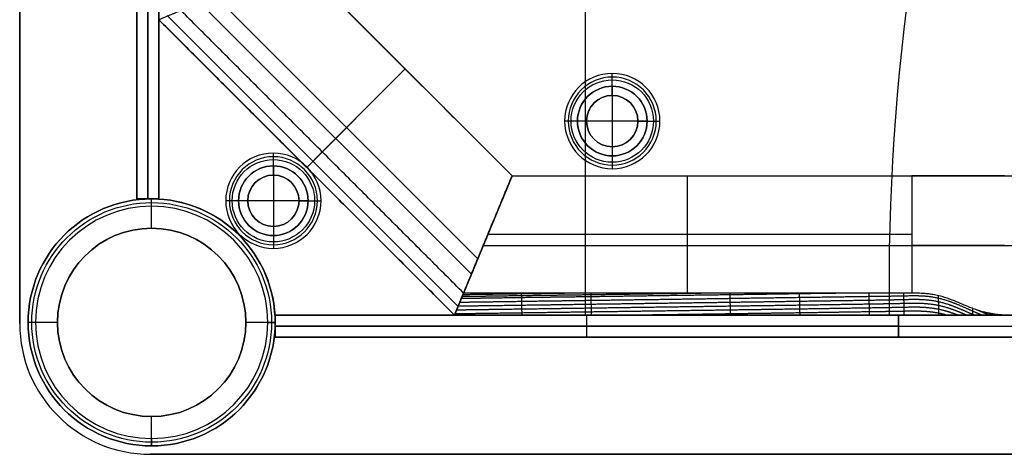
# Model space of a CAD drawing. Header units: millimetres. Extents: x -9 to 941, y -614 to 1386.
# Tile 1 of 30: x -9 to 125, y -614 to -555. Entities that reach past the tile are written whole.
import ezdxf

# ---------------------------------------------------------------- set-up
doc = ezdxf.new("R2010")
doc.units = ezdxf.units.MM
doc.header["$MEASUREMENT"] = 0

msp = doc.modelspace()

# ---------------------------------------------------------------- linework, layer by layer
for p, q in [((-9.09, 385.55, 9), (-9.09, -596.6, 9)), ((68.09, -595.45, -0.5), (68.09, -490.96, -0.5)), ((68.09, -564.22, -3.5), (68.09, -490.96, -3.5)), ((6.91, -579.6, -20.5), (6.91, -494.6, -20.5)), ((8.41, -494.6, -40.5), (8.41, -579.6, -40.5)), ((8.41, -579.6, -0.5), (8.41, -494.6, -0.5)), ((9.91, -579.6, -20.5), (9.91, -494.6, -20.5)), ((9.91, -579.63, -2), (9.91, -495.84, -2)), ((28.91, -547.28, -38.75), (58.08, -576.45, -38.75)), ((53.4, -587.76, -5), (17.6, -551.96, -5)), ((15.47, -552.84, -72.5), (52.52, -589.89, -72.5)), ((11.1, -554.65, -6.81), (50.71, -594.26, -6.81)), ((9.91, -555.15, -40.25), (50.21, -595.45, -40.25)), ((30.06, -575.3, -72.5), (43.5, -561.86, -72.5)), ((32.18, -573.18, -5), (43.5, -561.86, -5)), ((43.5, -561.86, -72.5), (43.5, -561.86, -5)), ((71.74, -564.23, 1.25), (71.74, -562.48, -0.5)), ((71.74, -565.48, -1), (71.74, -562.98, -3.5)), ((71.74, -564.23, 12.5), (71.74, -564.23, 1.25)), ((71.74, -564.23, 12.5), (71.74, -573.73, 12.5)), ((71.74, -565.48, -0.5), (71.74, -565.48, -1)), ((66.99, -568.98, 1.25), (65.24, -568.98, -0.5)), ((68.24, -568.98, -1), (65.74, -568.98, -3.5)), ((66.99, -568.98, 12.5), (66.99, -568.98, 1.25)), ((76.49, -568.98, 12.5), (66.99, -568.98, 12.5)), ((68.24, -568.98, -0.5), (68.24, -568.98, -1)), ((75.24, -568.98, -1), (77.74, -568.98, -3.5)), ((75.24, -568.98, -0.5), (75.24, -568.98, -1)), ((76.49, -568.98, 1.25), (78.24, -568.98, -0.5)), ((76.49, -568.98, 12.5), (76.49, -568.98, 1.25)), ((25.51, -575.1, 1.25), (25.51, -573.35, -0.5)), ((30.06, -575.3, -8), (32.18, -573.18, -5)), ((71.74, -572.48, -1), (71.74, -574.98, -3.5)), ((71.74, -572.48, -0.5), (71.74, -572.48, -1)), ((25.51, -576.35, -1), (25.51, -573.85, -3.5)), ((68.09, -595.45, -3.5), (68.09, -573.74, -3.5)), ((71.74, -573.73, 1.25), (71.74, -575.48, -0.5)), ((71.74, -573.73, 12.5), (71.74, -573.73, 1.25)), ((25.51, -575.1, 12.5), (25.51, -575.1, 1.25)), ((25.51, -575.1, 12.5), (25.51, -584.6, 12.5)), ((30.06, -575.3, -72.5), (30.06, -575.3, -8)), ((25.51, -576.35, -0.5), (25.51, -576.35, -1)), ((50.21, -595.45, -38.75), (58.08, -576.45, -38.75)), ((58.08, -576.45, -38.75), (50.21, -595.45, -38.75)), ((58.08, -576.45, -36.5), (873.73, -576.45, -36.5)), ((82.02, -592.45, -5), (82.02, -576.45, -5)), ((9.91, -579.6, -20.5), (6.91, -579.6, -20.5)), ((8.41, -579.6, -40.5), (8.41, -579.6, -0.5)), ((8.91, -580.6, -0.5), (8.91, -579.6, -1.5)), ((8.91, -579.6, -1.5), (8.91, -579.6, -721.5)), ((8.91, -583.6, -721.5), (8.91, -579.6, -721.5)), ((9.91, -579.63, -0.5), (9.91, -579.63, -3.5)), ((20.76, -579.85, 1.25), (19.01, -579.85, -0.5)), ((22.01, -579.85, -1), (19.51, -579.85, -3.5)), ((20.76, -579.85, 12.5), (20.76, -579.85, 1.25)), ((30.26, -579.85, 12.5), (20.76, -579.85, 12.5)), ((22.01, -579.85, -0.5), (22.01, -579.85, -1)), ((29.01, -579.85, -1), (31.51, -579.85, -3.5)), ((29.01, -579.85, -0.5), (29.01, -579.85, -1)), ((30.26, -579.85, 1.25), (32.01, -579.85, -0.5)), ((30.26, -579.85, 12.5), (30.26, -579.85, 1.25)), ((8.91, -583.6, -0.5), (8.91, -580.6, -0.5)), ((8.91, -583.6, -0.5), (8.91, -583.6, -721.5)), ((25.51, -583.35, -1), (25.51, -585.85, -3.5)), ((25.51, -583.35, -0.5), (25.51, -583.35, -1)), ((25.51, -584.6, 1.25), (25.51, -586.35, -0.5)), ((25.51, -584.6, 12.5), (25.51, -584.6, 1.25)), ((112.58, -584.45, -5), (54.77, -584.45, -5)), ((54.15, -585.95, -72.5), (54.15, -585.95, -5)), ((54.15, -585.95, -72.5), (54.15, -585.95, -5)), ((54.15, -585.95, -72.5), (173.94, -585.95, -72.5)), ((25.73, -595.45, -3.5), (25.73, -595.45, -0.5)), ((109.52, -595.45, -2), (25.73, -595.45, -2)), ((25.76, -598.45, -20.5), (25.76, -595.45, -20.5)), ((25.76, -595.45, -20.5), (110.76, -595.45, -20.5)), ((50.21, -595.45, -36.5), (881.6, -595.45, -36.5)), ((67.63, -595.45, -0.5), (67.63, -595.45, -3.5)), ((68.26, -598.45, -40.5), (68.26, -595.45, -40.5)), ((68.26, -598.45, -0.5), (68.26, -595.45, -0.5)), ((68.26, -595.45, -0.5), (68.26, -595.45, -40.5)), ((109.52, -595.45, -0.5), (109.52, -595.45, -3.5)), ((110.76, -598.45, -20.5), (110.76, -595.45, -20.5)), ((110.76, -595.45, -20.5), (820.76, -595.45, -20.5)), ((110.76, -598.45, -20.5), (110.76, -595.45, -20.5)), ((-9.09, -596.6, -0.5), (-9.09, -596.6, 18.5)), ((-6.94, -596.45, -0.5), (-7.94, -596.45, -1.5)), ((-7.94, -596.45, -1.5), (-7.94, -596.45, -721.5)), ((-3.94, -596.45, -721.5), (-7.94, -596.45, -721.5)), ((-3.94, -596.45, -0.5), (-6.94, -596.45, -0.5)), ((-3.94, -596.45, -0.5), (-3.94, -596.45, -721.5)), ((21.76, -596.45, -0.5), (21.76, -596.45, -721.5)), ((24.76, -596.45, -0.5), (21.76, -596.45, -0.5)), ((25.76, -596.45, -721.5), (21.76, -596.45, -721.5)), ((24.76, -596.45, -0.5), (25.76, -596.45, -1.5)), ((25.76, -596.45, -1.5), (25.76, -596.45, -721.5)), ((110.76, -596.95, -40.5), (25.76, -596.95, -40.5)), ((25.76, -596.95, -0.5), (110.76, -596.95, -0.5)), ((25.76, -596.95, -40.5), (25.76, -596.95, -0.5)), ((110.76, -596.95, -0.5), (820.76, -596.95, -0.5)), ((110.76, -596.95, -0.5), (110.76, -596.95, -40.5)), ((110.76, -596.95, -40.5), (820.76, -596.95, -40.5)), ((110.76, -596.95, -0.5), (110.76, -596.95, -40.5)), ((25.76, -598.45, -20.5), (110.76, -598.45, -20.5)), ((68.26, -598.45, -0.5), (68.26, -598.45, -40.5)), ((110.76, -598.45, -20.5), (820.76, -598.45, -20.5)), ((8.91, -612.3, -0.5), (8.91, -609.3, -0.5)), ((8.91, -609.3, -0.5), (8.91, -609.3, -721.5)), ((8.91, -613.3, -721.5), (8.91, -609.3, -721.5)), ((8.91, -612.3, -0.5), (8.91, -613.3, -1.5)), ((8.91, -613.3, -1.5), (8.91, -613.3, -721.5)), ((8.76, -614.45, 9), (922.91, -614.45, 9))]:
    msp.add_line(p, q)
for centre, radius in [((71.74, -568.98, 0.37), 5.62), ((71.74, -568.98, -2.25), 4.75), ((71.74, -568.98, 6.87), 4.75), ((71.74, -568.98, -0.75), 3.5), ((25.51, -579.85, 0.37), 5.62), ((25.51, -579.85, -2.25), 4.75), ((25.51, -579.85, 6.87), 4.75), ((25.51, -579.85, -0.75), 3.5), ((8.91, -596.45, -361.5), 16.85), ((8.91, -596.45, -1), 16.35), ((8.91, -596.45, -361), 12.85)]:
    msp.add_circle(centre, radius)
for centre, radius, start, end in [((409.49, -591.32, -3.5), 300, 162.4148, 180.7896), ((409.49, -591.32, -0.5), 300, 162.4148, 180.7896), ((409.49, -591.32, -2), 300, 162.4148, 180.7896), ((71.74, -568.98, -0.5), 6.5, 0, 180), ((71.74, -568.98, -3.5), 6, 0, 180), ((71.74, -568.98, 1.25), 4.75, 0, 180), ((71.74, -568.98, 12.5), 4.75, 0, 180), ((71.74, -568.98, -1), 3.5, 0, 180), ((71.74, -568.98, -0.5), 3.5, 0, 180), ((71.74, -568.98, -0.5), 6.5, 180, 0), ((71.74, -568.98, -3.5), 6, 180, 0), ((71.74, -568.98, 1.25), 4.75, 180, 0), ((71.74, -568.98, 12.5), 4.75, 180, 0), ((71.74, -568.98, -1), 3.5, 180, 0), ((71.74, -568.98, -0.5), 3.5, 180, 0), ((25.51, -579.85, -0.5), 6.5, 0, 180), ((25.51, -579.85, -3.5), 6, 0, 180), ((25.51, -579.85, 1.25), 4.75, 0, 180), ((25.51, -579.85, 12.5), 4.75, 0, 180), ((25.51, -579.85, -1), 3.5, 0, 180), ((25.51, -579.85, -0.5), 3.5, 0, 180), ((8.91, -596.45, -1.5), 16.85, 0, 180), ((8.91, -596.45, -721.5), 16.85, 0, 180), ((8.91, -596.45, -0.5), 16.85, 3.4023, 86.5977), ((8.91, -596.45, -3.5), 16.85, 3.4023, 86.5977), ((8.91, -596.45, -2), 16.85, 3.4023, 86.5977), ((25.51, -579.85, -0.5), 6.5, 180, 360), ((25.51, -579.85, -3.5), 6, 180, 360), ((25.51, -579.85, 1.25), 4.75, 180, 0), ((25.51, -579.85, 12.5), 4.75, 180, 0), ((25.51, -579.85, -1), 3.5, 180, 0), ((25.51, -579.85, -0.5), 3.5, 180, 0), ((8.91, -596.45, -0.5), 15.85, 0, 180), ((8.91, -596.45, -721.5), 12.85, 360, 180), ((8.91, -596.45, -0.5), 12.85, 0, 180), ((8.76, -596.6, -0.5), 17.85, 180, 270), ((8.76, -596.6, 18.5), 17.85, 180, 270), ((8.76, -596.6, 9), 17.85, 180, 270), ((8.91, -596.45, -1.5), 16.85, 180, 0), ((8.91, -596.45, -721.5), 16.85, 180, 0), ((8.91, -596.45, -0.5), 15.85, 180, 0), ((8.91, -596.45, -721.5), 12.85, 180, 0), ((8.91, -596.45, -0.5), 12.85, 180, 360)]:
    msp.add_arc(centre, radius, start, end)
at = {"extrusion": (-1.75573e-13, 1, 5.18398e-13)}
msp.add_arc((-112.58, 15, -576.45), 20, 230.805, 270, dxfattribs=at)
at = {"extrusion": (0, 1, 0)}
msp.add_arc((-112.58, 15, -585.95), 20, 230.805, 270, dxfattribs=at)
for points, degree in [([(-9.09, -596.6, -0.5), (-9.09, -105.53, -0.5), (-9.09, 385.55, -0.5)], 2), ([(-9.09, 385.55, 18.5), (-9.09, -105.53, 18.5), (-9.09, -596.6, 18.5)], 2), ([(6.91, -579.6, -40.5), (6.91, -537.1, -40.5), (6.91, -494.6, -40.5)], 2), ([(6.91, -494.6, -0.5), (6.91, -537.1, -0.5), (6.91, -579.6, -0.5)], 2), ([(9.91, -494.6, -40.5), (9.91, -537.1, -40.5), (9.91, -579.6, -40.5)], 2), ([(9.91, -579.6, -0.5), (9.91, -537.1, -0.5), (9.91, -494.6, -0.5)], 2), ([(9.91, -579.63, -0.5), (9.91, -537.73, -0.5), (9.91, -495.84, -0.5)], 2), ([(9.91, -495.84, -3.5), (9.91, -537.73, -3.5), (9.91, -579.63, -3.5)], 2), ([(28.91, -547.28, -5), (43.5, -561.86, -5), (58.08, -576.45, -5)], 2), ([(28.91, -547.28, -72.5), (43.5, -561.86, -72.5), (58.08, -576.45, -72.5)], 2), ([(12.91, -553.9, -5), (11.41, -554.52, -6.5), (9.91, -555.15, -8)], 2), ([(51.46, -592.45, -5), (32.18, -573.18, -5), (12.91, -553.9, -5)], 2), ([(9.91, -555.15, -8), (30.06, -575.3, -8), (50.21, -595.45, -8)], 2), ([(9.91, -555.15, -72.5), (9.91, -555.15, -40.25), (9.91, -555.15, -8)], 2), ([(50.21, -595.45, -72.5), (30.06, -575.3, -72.5), (9.91, -555.15, -72.5)], 2), ([(50.21, -595.45, -72.5), (54.15, -585.95, -72.5), (58.08, -576.45, -72.5)], 2), ([(58.08, -576.45, -72.5), (54.15, -585.95, -72.5), (50.21, -595.45, -72.5)], 2), ([(58.08, -576.45, -5), (54.77, -584.45, -5), (51.46, -592.45, -5)], 2), ([(51.46, -592.45, -5), (54.77, -584.45, -5), (58.08, -576.45, -5)], 2), ([(58.08, -576.45, -72.5), (58.08, -576.45, -38.75), (58.08, -576.45, -5)], 2), ([(58.08, -576.45, -5), (58.08, -576.45, -38.75), (58.08, -576.45, -72.5)], 2), ([(58.08, -576.45, -5), (85.33, -576.45, -5), (112.58, -576.45, -5)], 2), ([(58.08, -576.45, -72.5), (465.91, -576.45, -72.5), (873.73, -576.45, -72.5)], 2), ([(112.58, -576.45, -5), (112.58, -584.45, -5), (112.58, -592.45, -5)], 2), ([(9.91, -579.6, -40.5), (8.41, -579.6, -40.5), (6.91, -579.6, -40.5)], 2), ([(6.91, -579.6, -0.5), (8.41, -579.6, -0.5), (9.91, -579.6, -0.5)], 2), ([(6.91, -579.6, -40.5), (6.91, -579.6, -20.5), (6.91, -579.6, -0.5)], 2), ([(9.91, -579.6, -40.5), (9.91, -579.6, -20.5), (9.91, -579.6, -0.5)], 2), ([(50.21, -595.45, -8), (50.84, -593.95, -6.5), (51.46, -592.45, -5)], 2), ([(51.46, -592.45, -5), (50.87, -593.86, -6.41), (50.59, -594.53, -7.07), (50.21, -595.45, -8)], 3), ([(51.46, -592.45, -5), (51.46, -592.45, -5), (51.46, -592.45, -5), (51.46, -592.45, -5)], 3), ([(60.12, -592.45, -5), (57.23, -592.45, -5), (54.35, -592.45, -5), (51.46, -592.45, -5)], 3), ([(112.53, -592.45, -5), (112.12, -592.45, -5), (111.66, -592.45, -5), (111.04, -592.45, -5)], 3), ([(112.58, -592.45, -5), (112.56, -592.45, -5), (112.54, -592.45, -5), (112.53, -592.45, -5)], 3), ([(116.06, -592.76, -4.7), (115.82, -592.71, -4.74), (115.58, -592.67, -4.78), (115.34, -592.63, -4.81)], 3), ([(123.1, -595.45, -2.34), (122.8, -595.32, -2.44), (122.49, -595.19, -2.54), (122.19, -595.05, -2.65), (121.88, -594.92, -2.75), (121.58, -594.79, -2.86)], 5), ([(109.52, -595.45, -0.5), (67.63, -595.45, -0.5), (25.73, -595.45, -0.5)], 2), ([(25.73, -595.45, -3.5), (67.63, -595.45, -3.5), (109.52, -595.45, -3.5)], 2), ([(25.76, -598.45, -40.5), (25.76, -596.95, -40.5), (25.76, -595.45, -40.5)], 2), ([(25.76, -595.45, -40.5), (68.26, -595.45, -40.5), (110.76, -595.45, -40.5)], 2), ([(110.76, -595.45, -0.5), (68.26, -595.45, -0.5), (25.76, -595.45, -0.5)], 2), ([(25.76, -595.45, -0.5), (25.76, -596.95, -0.5), (25.76, -598.45, -0.5)], 2), ([(25.76, -595.45, -40.5), (25.76, -595.45, -20.5), (25.76, -595.45, -0.5)], 2), ([(50.21, -595.45, -8), (50.21, -595.45, -40.25), (50.21, -595.45, -72.5)], 2), ([(52.11, -595.45, -8), (51.48, -595.45, -8), (50.85, -595.45, -8), (50.21, -595.45, -8)], 3), ([(50.21, -595.45, -8), (50.21, -595.45, -40.25), (50.21, -595.45, -72.5)], 2), ([(50.21, -595.45, -72.5), (465.91, -595.45, -72.5), (881.6, -595.45, -72.5)], 2), ([(50.21, -595.45, -8), (50.85, -595.45, -8), (51.48, -595.45, -8), (52.11, -595.45, -8)], 3), ([(50.21, -595.45, -8), (50.21, -595.45, -8), (50.21, -595.45, -8), (50.21, -595.45, -8)], 3), ([(820.76, -595.45, -0.5), (465.76, -595.45, -0.5), (110.76, -595.45, -0.5)], 2), ([(110.76, -595.45, -0.5), (110.76, -596.95, -0.5), (110.76, -598.45, -0.5)], 2), ([(110.76, -595.45, -0.5), (110.76, -595.45, -20.5), (110.76, -595.45, -40.5)], 2), ([(110.76, -595.45, -40.5), (110.76, -596.95, -40.5), (110.76, -598.45, -40.5)], 2), ([(110.76, -595.45, -40.5), (465.76, -595.45, -40.5), (820.76, -595.45, -40.5)], 2), ([(110.76, -595.45, -40.5), (110.76, -596.95, -40.5), (110.76, -598.45, -40.5)], 2), ([(110.76, -595.45, -40.5), (110.76, -595.45, -20.5), (110.76, -595.45, -0.5)], 2), ([(110.76, -595.45, -0.5), (110.76, -596.95, -0.5), (110.76, -598.45, -0.5)], 2), ([(112.58, -595.45, -8), (112.56, -595.45, -8), (112.54, -595.45, -8), (112.52, -595.45, -8)], 3), ([(117, -595.45, -7.15), (116.77, -595.45, -7.25), (116.54, -595.45, -7.34), (116.3, -595.45, -7.43)], 3), ([(120.98, -595.45, -4.28), (120.6, -595.45, -4.63), (120.24, -595.45, -4.95), (119.89, -595.45, -5.25)], 3), ([(121.8, -595.45, -3.53), (121.52, -595.45, -3.78), (121.25, -595.45, -4.03), (120.98, -595.45, -4.28)], 3), ([(124.16, -595.45, -1.41), (124.1, -595.43, -1.43), (124.05, -595.41, -1.44), (124, -595.38, -1.46), (123.94, -595.36, -1.48), (123.89, -595.34, -1.49)], 5), ([(124.69, -595.45, -0.94), (124.68, -595.45, -0.95), (124.66, -595.44, -0.95), (124.65, -595.44, -0.96), (124.64, -595.43, -0.96), (124.63, -595.43, -0.96)], 5), ([(110.76, -598.45, -40.5), (68.26, -598.45, -40.5), (25.76, -598.45, -40.5)], 2), ([(25.76, -598.45, -0.5), (68.26, -598.45, -0.5), (110.76, -598.45, -0.5)], 2), ([(25.76, -598.45, -40.5), (25.76, -598.45, -20.5), (25.76, -598.45, -0.5)], 2), ([(110.76, -598.45, -0.5), (465.76, -598.45, -0.5), (820.76, -598.45, -0.5)], 2), ([(110.76, -598.45, -40.5), (110.76, -598.45, -20.5), (110.76, -598.45, -0.5)], 2), ([(820.76, -598.45, -40.5), (465.76, -598.45, -40.5), (110.76, -598.45, -40.5)], 2), ([(110.76, -598.45, -0.5), (110.76, -598.45, -20.5), (110.76, -598.45, -40.5)], 2), ([(922.91, -614.45, -0.5), (465.83, -614.45, -0.5), (8.76, -614.45, -0.5)], 2), ([(8.76, -614.45, 18.5), (465.83, -614.45, 18.5), (922.91, -614.45, 18.5)], 2), ([(8.76, -614.45, -0.5), (8.76, -614.45, 9), (8.76, -614.45, 18.5)], 2)]:
    msp.add_open_spline(points, degree=degree)
for points, degree, knots in [([(121.07, -595.45, -4.2), (121.03, -595.43, -4.21), (121, -595.42, -4.22), (120.96, -595.4, -4.24), (119.99, -594.98, -4.58), (119.03, -594.55, -4.93), (118.09, -594.14, -5.24), (116.22, -593.55, -5.72), (114.32, -593.33, -5.94), (113.38, -593.32, -5.96), (111.48, -593.36, -5.98), (109.59, -593.41, -5.99), (108.64, -593.42, -6), (105.8, -593.47, -6.03), (102.95, -593.51, -6.07), (101.06, -593.54, -6.1), (97.27, -593.59, -6.15), (93.48, -593.65, -6.2), (91.58, -593.68, -6.23), (85.9, -593.76, -6.31), (80.21, -593.84, -6.39), (76.42, -593.89, -6.44), (70.73, -593.97, -6.52), (65.05, -594.05, -6.6), (63.15, -594.08, -6.63), (59.53, -594.13, -6.68), (55.9, -594.18, -6.73), (54.17, -594.2, -6.76), (52.44, -594.23, -6.77), (50.71, -594.25, -6.8)], 5, [-3.253578, -3.253578, -3.253578, -3.253578, -3.253578, -3.253578, -3.235183, -3.235183, -3.235183, -2.761475, -2.761475, -2.761475, -2.287767, -2.287767, -2.287767, -1.814059, -1.814059, -1.814059, -0.866643, -0.866643, -0.866643, 0.080773, 0.080773, 0.080773, 1.975604, 1.975604, 1.975604, 2.92302, 2.92302, 2.92302, 3.788154, 3.788154, 3.788154, 3.788154, 3.788154, 3.788154]), ([(122.09, -595.45, -3.26), (121.84, -595.34, -3.35), (121.6, -595.24, -3.43), (121.36, -595.13, -3.52), (120.19, -594.61, -3.94), (119.01, -594.08, -4.37), (118.08, -593.67, -4.68), (116.2, -593.06, -5.17), (114.31, -592.83, -5.4), (113.37, -592.82, -5.43), (111.47, -592.86, -5.44), (109.57, -592.9, -5.46), (108.63, -592.91, -5.48), (105.78, -592.95, -5.51), (102.94, -592.99, -5.55), (101.05, -593.02, -5.58), (97.26, -593.07, -5.63), (93.47, -593.13, -5.68), (91.57, -593.15, -5.71), (85.89, -593.24, -5.79), (80.2, -593.32, -5.87), (76.41, -593.37, -5.92), (70.72, -593.45, -6), (65.04, -593.53, -6.08), (63.14, -593.55, -6.11), (59.56, -593.61, -6.16), (55.98, -593.66, -6.21), (54.3, -593.68, -6.23), (52.61, -593.71, -6.25), (50.93, -593.73, -6.28)], 5, [-3.358115, -3.358115, -3.358115, -3.358115, -3.358115, -3.358115, -3.235183, -3.235183, -3.235183, -2.761475, -2.761475, -2.761475, -2.287767, -2.287767, -2.287767, -1.814059, -1.814059, -1.814059, -0.866643, -0.866643, -0.866643, 0.080773, 0.080773, 0.080773, 1.975604, 1.975604, 1.975604, 2.92302, 2.92302, 2.92302, 3.7653, 3.7653, 3.7653, 3.7653, 3.7653, 3.7653]), ([(104.84, -592.45, -5), (103.32, -592.47, -5.02), (101.8, -592.49, -5.05), (100.28, -592.51, -5.07), (96.87, -592.56, -5.11), (93.45, -592.61, -5.16), (91.56, -592.64, -5.19), (85.87, -592.72, -5.27), (80.19, -592.79, -5.35), (76.4, -592.85, -5.4), (70.71, -592.93, -5.48), (65.03, -593.01, -5.56), (63.13, -593.03, -5.59), (59.6, -593.08, -5.64), (56.06, -593.13, -5.69), (54.42, -593.16, -5.71), (52.78, -593.18, -5.73), (51.14, -593.2, -5.75)], 5, [-1.625641, -1.625641, -1.625641, -1.625641, -1.625641, -1.625641, -0.866643, -0.866643, -0.866643, 0.080773, 0.080773, 0.080773, 1.975604, 1.975604, 1.975604, 2.92302, 2.92302, 2.92302, 3.742416, 3.742416, 3.742416, 3.742416, 3.742416, 3.742416]), ([(86.25, -592.45, -5), (82.76, -592.5, -5.05), (79.28, -592.55, -5.1), (75.79, -592.6, -5.15), (70.4, -592.67, -5.22), (65.02, -592.75, -5.3), (63.13, -592.77, -5.33), (59.61, -592.82, -5.38), (56.1, -592.87, -5.42), (54.49, -592.89, -5.45), (52.87, -592.92, -5.47), (51.25, -592.94, -5.49)], 5, [0.231818, 0.231818, 0.231818, 0.231818, 0.231818, 0.231818, 1.975604, 1.975604, 1.975604, 2.92302, 2.92302, 2.92302, 3.730968, 3.730968, 3.730968, 3.730968, 3.730968, 3.730968]), ([(67.68, -592.45, -5), (66.01, -592.47, -5.03), (64.34, -592.5, -5.05), (62.67, -592.52, -5.07), (59.4, -592.57, -5.12), (56.14, -592.61, -5.16), (54.55, -592.63, -5.19), (52.96, -592.66, -5.21), (51.36, -592.68, -5.23)], 5, [2.088379, 2.088379, 2.088379, 2.088379, 2.088379, 2.088379, 2.92302, 2.92302, 2.92302, 3.719518, 3.719518, 3.719518, 3.719518, 3.719518, 3.719518]), ([(60.12, -592.45, -5), (58.68, -592.45, -5), (57.23, -592.45, -5), (54.34, -592.45, -5), (52.9, -592.45, -5), (51.46, -592.45, -5)], 3, [21.245349, 21.245349, 21.245349, 21.245349, 25.345446, 25.345446, 29.445543, 29.445543, 29.445543, 29.445543]), ([(59.33, -592.45, -5), (59.33, -592.47, -5.03), (59.33, -592.5, -5.05), (59.33, -592.52, -5.07), (59.33, -592.6, -5.15), (59.33, -592.67, -5.22), (59.33, -592.72, -5.28), (59.33, -592.83, -5.38), (59.34, -592.93, -5.48), (59.34, -592.98, -5.54), (59.34, -593.14, -5.69), (59.34, -593.3, -5.85), (59.35, -593.4, -5.95), (59.35, -593.61, -6.16), (59.36, -593.82, -6.37), (59.36, -593.92, -6.47), (59.36, -594.13, -6.68), (59.37, -594.34, -6.89), (59.37, -594.44, -6.99), (59.37, -594.65, -7.2), (59.38, -594.86, -7.41), (59.38, -594.96, -7.51), (59.39, -595.12, -7.67), (59.39, -595.28, -7.83), (59.39, -595.34, -7.89), (59.39, -595.39, -7.95), (59.39, -595.45, -8)], 5, [-0.2409689, -0.2409689, -0.2409689, -0.2409689, -0.2409689, -0.2409689, -0.2246072, -0.2246072, -0.2246072, -0.1882062, -0.1882062, -0.1882062, -0.1518052, -0.1518052, -0.1518052, -0.0790031, -0.0790031, -0.0790031, -0.0062011, -0.0062011, -0.0062011, 0.066601, 0.066601, 0.066601, 0.1394031, 0.1394031, 0.1394031, 0.1786994, 0.1786994, 0.1786994, 0.1786994, 0.1786994, 0.1786994]), ([(97.43, -592.45, -5), (97.28, -592.45, -5), (97.13, -592.45, -5), (95.25, -592.45, -5), (93.52, -592.45, -5), (89.45, -592.45, -5), (87.12, -592.45, -5), (81.74, -592.45, -5), (78.71, -592.45, -5), (71.72, -592.45, -5), (67.77, -592.45, -5), (62.59, -592.45, -5), (61.36, -592.45, -5), (60.12, -592.45, -5)], 3, [3.066513, 3.066513, 3.066513, 3.066513, 3.111296, 3.111296, 3.630969, 3.630969, 4.331772, 4.331772, 5.242817, 5.242817, 6.427175, 6.427175, 6.797845, 6.797845, 6.797845, 6.797845]), ([(68.81, -592.45, -5), (68.81, -592.5, -5.05), (68.81, -592.55, -5.1), (68.81, -592.6, -5.15), (68.81, -592.7, -5.25), (68.81, -592.8, -5.35), (68.81, -592.85, -5.4), (68.82, -593.01, -5.56), (68.82, -593.16, -5.72), (68.82, -593.27, -5.82), (68.83, -593.47, -6.03), (68.83, -593.68, -6.24), (68.83, -593.79, -6.34), (68.84, -594, -6.55), (68.84, -594.2, -6.76), (68.85, -594.31, -6.86), (68.85, -594.52, -7.07), (68.86, -594.72, -7.28), (68.86, -594.83, -7.38), (68.86, -595.02, -7.57), (68.87, -595.2, -7.75), (68.87, -595.28, -7.84), (68.87, -595.37, -7.92), (68.87, -595.45, -8)], 5, [-0.2223963, -0.2223963, -0.2223963, -0.2223963, -0.2223963, -0.2223963, -0.1882062, -0.1882062, -0.1882062, -0.1518052, -0.1518052, -0.1518052, -0.0790031, -0.0790031, -0.0790031, -0.0062011, -0.0062011, -0.0062011, 0.066601, 0.066601, 0.066601, 0.1394031, 0.1394031, 0.1394031, 0.1972444, 0.1972444, 0.1972444, 0.1972444, 0.1972444, 0.1972444]), ([(87.76, -592.45, -5), (87.76, -592.5, -5.05), (87.77, -592.55, -5.1), (87.77, -592.59, -5.15), (87.77, -592.74, -5.3), (87.77, -592.9, -5.45), (87.78, -593, -5.55), (87.78, -593.21, -5.76), (87.78, -593.42, -5.97), (87.79, -593.52, -6.08), (87.79, -593.73, -6.28), (87.8, -593.94, -6.49), (87.8, -594.04, -6.6), (87.8, -594.25, -6.8), (87.81, -594.46, -7.01), (87.81, -594.56, -7.12), (87.81, -594.77, -7.32), (87.82, -594.98, -7.53), (87.82, -595.08, -7.64), (87.82, -595.22, -7.77), (87.83, -595.36, -7.91), (87.83, -595.39, -7.94), (87.83, -595.42, -7.97), (87.83, -595.45, -8)], 5, [-0.1852446, -0.1852446, -0.1852446, -0.1852446, -0.1852446, -0.1852446, -0.1518052, -0.1518052, -0.1518052, -0.0790031, -0.0790031, -0.0790031, -0.0062011, -0.0062011, -0.0062011, 0.066601, 0.066601, 0.066601, 0.1394031, 0.1394031, 0.1394031, 0.2122051, 0.2122051, 0.2122051, 0.2343557, 0.2343557, 0.2343557, 0.2343557, 0.2343557, 0.2343557]), ([(97.24, -592.45, -5), (97.24, -592.47, -5.02), (97.24, -592.49, -5.05), (97.24, -592.51, -5.07), (97.25, -592.64, -5.19), (97.25, -592.76, -5.32), (97.25, -592.87, -5.42), (97.26, -593.07, -5.63), (97.26, -593.28, -5.84), (97.26, -593.39, -5.94), (97.27, -593.59, -6.15), (97.27, -593.8, -6.36), (97.27, -593.91, -6.46), (97.28, -594.11, -6.67), (97.28, -594.32, -6.88), (97.29, -594.43, -6.98), (97.29, -594.64, -7.19), (97.3, -594.84, -7.4), (97.3, -594.95, -7.5), (97.3, -595.11, -7.67), (97.3, -595.27, -7.83), (97.31, -595.33, -7.89), (97.31, -595.39, -7.94), (97.31, -595.45, -8)], 5, [-0.1666693, -0.1666693, -0.1666693, -0.1666693, -0.1666693, -0.1666693, -0.1518052, -0.1518052, -0.1518052, -0.0790031, -0.0790031, -0.0790031, -0.0062011, -0.0062011, -0.0062011, 0.066601, 0.066601, 0.066601, 0.1394031, 0.1394031, 0.1394031, 0.2122051, 0.2122051, 0.2122051, 0.2530438, 0.2530438, 0.2530438, 0.2530438, 0.2530438, 0.2530438]), ([(106.34, -592.45, -5), (104.87, -592.45, -5), (103.68, -592.45, -5), (102.35, -592.45, -5), (101.35, -592.45, -5), (99.3, -592.45, -5), (98.37, -592.45, -5), (97.43, -592.45, -5)], 3, [-6.563186, -6.563186, -6.563186, -6.563186, -6.390072, -6.390072, -5.549494, -5.549494, -4.844336, -4.844336, -4.844336, -4.844336]), ([(111.04, -592.45, -5), (110.26, -592.45, -5), (109.48, -592.45, -5), (107.91, -592.45, -5), (107.13, -592.45, -5), (106.34, -592.45, -5)], 3, [0, 0, 0, 0, 0.912976, 0.912976, 1.825952, 1.825952, 1.825952, 1.825952]), ([(111.04, -592.45, -5), (110.57, -592.45, -5), (110.09, -592.45, -5), (108.87, -592.45, -5), (108.12, -592.45, -5), (107.03, -592.45, -5), (106.69, -592.45, -5), (106.34, -592.45, -5)], 3, [1.7055587, 1.7055587, 1.7055587, 1.7055587, 1.8484542, 1.8484542, 2.0719496, 2.0719496, 2.1754008, 2.1754008, 2.1754008, 2.1754008]), ([(106.72, -592.45, -5), (106.72, -592.55, -5.1), (106.73, -592.64, -5.2), (106.73, -592.74, -5.3), (106.73, -592.94, -5.51), (106.74, -593.14, -5.71), (106.74, -593.25, -5.82), (106.74, -593.45, -6.02), (106.75, -593.66, -6.23), (106.75, -593.76, -6.34), (106.76, -593.97, -6.54), (106.76, -594.18, -6.75), (106.76, -594.28, -6.85), (106.77, -594.49, -7.06), (106.77, -594.7, -7.27), (106.77, -594.81, -7.37), (106.78, -595, -7.56), (106.78, -595.19, -7.75), (106.78, -595.28, -7.83), (106.79, -595.36, -7.92), (106.79, -595.45, -8)], 5, [-0.1480972, -0.1480972, -0.1480972, -0.1480972, -0.1480972, -0.1480972, -0.0790031, -0.0790031, -0.0790031, -0.0062011, -0.0062011, -0.0062011, 0.066601, 0.066601, 0.066601, 0.1394031, 0.1394031, 0.1394031, 0.2122051, 0.2122051, 0.2122051, 0.2721473, 0.2721473, 0.2721473, 0.2721473, 0.2721473, 0.2721473]), ([(111.46, -592.45, -5), (111.46, -592.53, -5.09), (111.46, -592.61, -5.18), (111.47, -592.69, -5.27), (111.47, -592.87, -5.46), (111.48, -593.06, -5.66), (111.48, -593.16, -5.76), (111.48, -593.36, -5.98), (111.49, -593.57, -6.19), (111.49, -593.67, -6.29), (111.49, -593.88, -6.5), (111.5, -594.09, -6.71), (111.5, -594.19, -6.81), (111.51, -594.41, -7.01), (111.51, -594.62, -7.22), (111.51, -594.73, -7.32), (111.52, -594.93, -7.52), (111.52, -595.14, -7.72), (111.52, -595.25, -7.81), (111.53, -595.35, -7.91), (111.53, -595.45, -8)], 5, [-0.1389146, -0.1389146, -0.1389146, -0.1389146, -0.1389146, -0.1389146, -0.0790031, -0.0790031, -0.0790031, -0.0062011, -0.0062011, -0.0062011, 0.066601, 0.066601, 0.066601, 0.1394031, 0.1394031, 0.1394031, 0.2122051, 0.2122051, 0.2122051, 0.2811399, 0.2811399, 0.2811399, 0.2811399, 0.2811399, 0.2811399]), ([(115.34, -592.63, -4.81), (114.88, -592.56, -4.87), (114.42, -592.51, -4.92), (113.5, -592.47, -4.99), (113.04, -592.46, -5), (112.58, -592.45, -5)], 3, [0, 0, 0, 0, 0.1566339, 0.1566339, 0.3132826, 0.3132826, 0.3132826, 0.3132826]), ([(115.34, -592.63, -4.81), (115.22, -592.61, -4.83), (115.09, -592.59, -4.84), (114.79, -592.55, -4.88), (114.62, -592.54, -4.9), (114.22, -592.5, -4.94), (113.98, -592.49, -4.96), (113.35, -592.46, -4.99), (112.97, -592.45, -5), (112.58, -592.45, -5)], 3, [1.2328418, 1.2328418, 1.2328418, 1.2328418, 1.3124131, 1.3124131, 1.3919659, 1.3919659, 1.4716929, 1.4716929, 1.5522762, 1.5522762, 1.5522762, 1.5522762]), ([(120.82, -594.52, -3.23), (120.43, -594.37, -3.4), (120.08, -594.23, -3.54), (119.39, -593.93, -3.81), (119.05, -593.79, -3.93), (118.35, -593.49, -4.15), (117.98, -593.35, -4.26), (117.36, -593.13, -4.42), (117.14, -593.05, -4.48), (116.65, -592.91, -4.58), (116.39, -592.84, -4.64), (116.06, -592.76, -4.7)], 3, [0.5472063, 0.5472063, 0.5472063, 0.5472063, 0.6973076, 0.6973076, 0.8474071, 0.8474071, 0.9975075, 0.9975075, 1.072561, 1.072561, 1.1476096, 1.1476096, 1.1476096, 1.1476096]), ([(116.19, -592.79, -4.67), (116.19, -592.86, -4.76), (116.19, -592.94, -4.85), (116.2, -593.01, -4.94), (116.2, -593.18, -5.13), (116.2, -593.35, -5.33), (116.21, -593.44, -5.44), (116.21, -593.64, -5.65), (116.22, -593.84, -5.87), (116.22, -593.94, -5.98), (116.22, -594.15, -6.19), (116.23, -594.35, -6.4), (116.23, -594.46, -6.5), (116.23, -594.67, -6.71), (116.24, -594.88, -6.91), (116.24, -594.99, -7.01), (116.24, -595.14, -7.16), (116.25, -595.3, -7.31), (116.25, -595.35, -7.35), (116.25, -595.4, -7.4), (116.25, -595.45, -7.44)], 5, [-0.1353999, -0.1353999, -0.1353999, -0.1353999, -0.1353999, -0.1353999, -0.0790031, -0.0790031, -0.0790031, -0.0062011, -0.0062011, -0.0062011, 0.066601, 0.066601, 0.066601, 0.1394031, 0.1394031, 0.1394031, 0.2122051, 0.2122051, 0.2122051, 0.245033, 0.245033, 0.245033, 0.245033, 0.245033, 0.245033]), ([(118.85, -595.45, -6.07), (118.33, -595.25, -6.22), (117.8, -595.07, -6.37), (117.28, -594.91, -6.5), (115.82, -594.54, -6.81), (114.34, -594.37, -6.97), (113.4, -594.37, -7), (111.51, -594.4, -7.02), (109.61, -594.45, -7.02), (108.66, -594.46, -7.04), (105.82, -594.51, -7.07), (102.98, -594.55, -7.11), (101.08, -594.58, -7.14), (97.29, -594.64, -7.19), (93.5, -594.69, -7.24), (91.61, -594.72, -7.27), (85.92, -594.8, -7.35), (80.23, -594.88, -7.43), (76.44, -594.93, -7.48), (70.76, -595.01, -7.56), (65.07, -595.09, -7.64), (63.18, -595.12, -7.67), (59.46, -595.17, -7.72), (55.74, -595.22, -7.77), (53.92, -595.24, -7.81), (52.1, -595.28, -7.82), (50.28, -595.3, -7.85)], 5, [-3.025247, -3.025247, -3.025247, -3.025247, -3.025247, -3.025247, -2.761475, -2.761475, -2.761475, -2.287767, -2.287767, -2.287767, -1.814059, -1.814059, -1.814059, -0.866643, -0.866643, -0.866643, 0.080773, 0.080773, 0.080773, 1.975604, 1.975604, 1.975604, 2.92302, 2.92302, 2.92302, 3.83371, 3.83371, 3.83371, 3.83371, 3.83371, 3.83371]), ([(120.03, -595.45, -5.13), (119.27, -595.13, -5.39), (118.51, -594.81, -5.64), (117.75, -594.52, -5.87), (116.05, -594.04, -6.27), (114.33, -593.85, -6.46), (113.39, -593.84, -6.49), (111.5, -593.88, -6.5), (109.6, -593.93, -6.51), (108.65, -593.94, -6.52), (105.81, -593.99, -6.55), (102.96, -594.03, -6.59), (101.07, -594.06, -6.62), (97.28, -594.12, -6.67), (93.49, -594.17, -6.72), (91.59, -594.2, -6.75), (85.91, -594.28, -6.83), (80.22, -594.36, -6.91), (76.43, -594.41, -6.96), (70.75, -594.49, -7.04), (65.06, -594.57, -7.12), (63.17, -594.6, -7.15), (59.49, -594.65, -7.2), (55.82, -594.7, -7.25), (54.05, -594.72, -7.28), (52.27, -594.75, -7.3), (50.49, -594.78, -7.32)], 5, [-3.145558, -3.145558, -3.145558, -3.145558, -3.145558, -3.145558, -2.761475, -2.761475, -2.761475, -2.287767, -2.287767, -2.287767, -1.814059, -1.814059, -1.814059, -0.866643, -0.866643, -0.866643, 0.080773, 0.080773, 0.080773, 1.975604, 1.975604, 1.975604, 2.92302, 2.92302, 2.92302, 3.810963, 3.810963, 3.810963, 3.810963, 3.810963, 3.810963]), ([(117.29, -595.45, -7.01), (117.08, -595.39, -7.06), (116.87, -595.34, -7.1), (116.67, -595.29, -7.14), (115.52, -595.04, -7.35), (114.35, -594.91, -7.48), (113.41, -594.91, -7.51), (111.52, -594.94, -7.53), (109.62, -594.98, -7.54), (108.67, -594.99, -7.55), (105.83, -595.03, -7.59), (102.99, -595.07, -7.63), (101.09, -595.1, -7.66), (97.3, -595.16, -7.71), (93.51, -595.21, -7.76), (91.62, -595.24, -7.79), (87.46, -595.3, -7.85), (83.3, -595.36, -7.91), (81.04, -595.39, -7.94), (78.78, -595.42, -7.97), (76.52, -595.45, -8)], 5, [-2.867349, -2.867349, -2.867349, -2.867349, -2.867349, -2.867349, -2.761475, -2.761475, -2.761475, -2.287767, -2.287767, -2.287767, -1.814059, -1.814059, -1.814059, -0.866643, -0.866643, -0.866643, 0.080773, 0.080773, 0.080773, 1.211476, 1.211476, 1.211476, 1.211476, 1.211476, 1.211476]), ([(122.31, -595.01, -2.47), (122.02, -594.93, -2.64), (121.75, -594.84, -2.78), (121.26, -594.68, -3.02), (121.03, -594.6, -3.13), (120.82, -594.52, -3.23)], 3, [-1.0569506, -1.0569506, -1.0569506, -1.0569506, -0.9702664, -0.9702664, -0.8835835, -0.8835835, -0.8835835, -0.8835835]), ([(120.87, -594.54, -3.2), (120.87, -594.61, -3.3), (120.87, -594.69, -3.4), (120.87, -594.77, -3.5), (120.88, -594.93, -3.71), (120.88, -595.1, -3.92), (120.88, -595.19, -4.03), (120.88, -595.3, -4.17), (120.89, -595.4, -4.3), (120.89, -595.42, -4.32), (120.89, -595.43, -4.34), (120.89, -595.45, -4.36)], 5, [-0.1409194, -0.1409194, -0.1409194, -0.1409194, -0.1409194, -0.1409194, -0.0790031, -0.0790031, -0.0790031, -0.0062011, -0.0062011, -0.0062011, 0.0064665, 0.0064665, 0.0064665, 0.0064665, 0.0064665, 0.0064665]), ([(59.77, -595.45, -8), (59.4, -595.45, -8), (59.08, -595.45, -8), (56.65, -595.45, -8), (55.82, -595.45, -8.01), (53.42, -595.45, -8.01), (52.71, -595.45, -8), (52.11, -595.45, -8)], 3, [4.7661034, 4.7661034, 4.7661034, 4.7661034, 4.8164443, 4.8164443, 5.2310486, 5.2310486, 5.4990466, 5.4990466, 5.4990466, 5.4990466]), ([(68.59, -595.45, -8), (67, -595.45, -8), (65.41, -595.45, -8), (62.47, -595.45, -8), (61.12, -595.45, -8), (59.77, -595.45, -8)], 3, [5.9513226, 5.9513226, 5.9513226, 5.9513226, 6.4271748, 6.4271748, 6.8328929, 6.8328929, 6.8328929, 6.8328929]), ([(87.77, -595.45, -8), (86.77, -595.45, -8), (85.78, -595.45, -8), (81.74, -595.45, -8), (78.71, -595.45, -8), (73.31, -595.45, -8), (70.95, -595.45, -8), (68.59, -595.45, -8)], 3, [4.032633, 4.032633, 4.032633, 4.032633, 4.331772, 4.331772, 5.242817, 5.242817, 5.951323, 5.951323, 5.951323, 5.951323]), ([(106.26, -595.45, -8), (103.31, -595.45, -8), (100.35, -595.45, -8), (94.19, -595.45, -8), (90.98, -595.45, -8), (87.77, -595.45, -8)], 3, [2.372356, 2.372356, 2.372356, 2.372356, 2.94896, 2.94896, 3.574702, 3.574702, 3.574702, 3.574702]), ([(111.03, -595.45, -8), (110.56, -595.45, -8), (110.08, -595.45, -8), (108.87, -595.45, -8), (108.12, -595.45, -8), (107.01, -595.45, -8), (106.63, -595.45, -8), (106.26, -595.45, -8)], 3, [1.7072159, 1.7072159, 1.7072159, 1.7072159, 1.8484542, 1.8484542, 2.0719496, 2.0719496, 2.1835144, 2.1835144, 2.1835144, 2.1835144]), ([(106.26, -595.45, -8), (107.06, -595.45, -8), (107.85, -595.45, -8), (109.44, -595.45, -8), (110.23, -595.45, -8), (111.03, -595.45, -8)], 3, [0, 0, 0, 0, 0.2862765, 0.2862765, 0.5725533, 0.5725533, 0.5725533, 0.5725533]), ([(112.52, -595.45, -8), (112.37, -595.45, -8), (112.23, -595.45, -8), (111.75, -595.45, -8.01), (111.43, -595.45, -8), (111.03, -595.45, -8)], 3, [1.8195166, 1.8195166, 1.8195166, 1.8195166, 1.8772932, 1.8772932, 2.0080175, 2.0080175, 2.0080175, 2.0080175]), ([(116.3, -595.45, -7.43), (115.79, -595.45, -7.61), (115.26, -595.45, -7.74), (114.01, -595.45, -7.95), (113.29, -595.45, -8), (112.58, -595.45, -8)], 3, [1.1724182, 1.1724182, 1.1724182, 1.1724182, 1.3375054, 1.3375054, 1.5522762, 1.5522762, 1.5522762, 1.5522762]), ([(112.58, -595.45, -8), (113.2, -595.45, -7.99), (113.83, -595.45, -7.96), (115.08, -595.45, -7.78), (115.69, -595.45, -7.64), (116.3, -595.45, -7.43)], 3, [0, 0, 0, 0, 0.190013, 0.190013, 0.3805736, 0.3805736, 0.3805736, 0.3805736]), ([(119.89, -595.45, -5.25), (119.79, -595.45, -5.34), (119.68, -595.45, -5.42), (119.58, -595.45, -5.51), (118.89, -595.45, -6.07), (118.16, -595.45, -6.58), (117.23, -595.45, -7.04), (117.11, -595.45, -7.1), (117, -595.45, -7.15)], 3, [0.7329232, 0.7329232, 0.7329232, 0.7329232, 0.7761381, 0.7761381, 0.7761381, 1.0568246, 1.0568246, 1.0959525, 1.0959525, 1.0959525, 1.0959525]), ([(122.36, -595.45, -3.01), (122.29, -595.45, -3.08), (122.22, -595.45, -3.14), (122.02, -595.45, -3.32), (121.91, -595.45, -3.42), (121.8, -595.45, -3.53)], 3, [0.38576439, 0.38576439, 0.38576439, 0.38576439, 0.41567796, 0.41567796, 0.46189067, 0.46189067, 0.46189067, 0.46189067]), ([(122.36, -595.45, -3.01), (122.79, -595.45, -2.63), (123.21, -595.45, -2.24), (123.84, -595.45, -1.69), (124.05, -595.45, -1.5), (124.47, -595.45, -1.13), (124.68, -595.45, -0.94), (124.93, -595.45, -0.73), (124.97, -595.45, -0.7), (125.01, -595.45, -0.67), (125.01, -595.45, -0.67), (125.02, -595.45, -0.66), (125.02, -595.45, -0.66), (125.02, -595.45, -0.66), (125.01, -595.45, -0.66), (125.01, -595.45, -0.67), (125, -595.45, -0.67), (124.98, -595.45, -0.69), (124.97, -595.45, -0.7), (124.92, -595.45, -0.74), (124.89, -595.44, -0.76), (124.73, -595.43, -0.89), (124.59, -595.42, -0.99), (124.23, -595.39, -1.26), (124, -595.36, -1.42), (123.3, -595.24, -1.89), (122.81, -595.14, -2.19), (122.31, -595.01, -2.47)], 3, [0, 0, 0, 0, 0.1459751, 0.1459751, 0.2189619, 0.2189619, 0.291948, 0.291948, 0.3034344, 0.3034344, 0.3048702, 0.3048702, 0.3052292, 0.3052292, 0.3055882, 0.3055882, 0.3063061, 0.3063061, 0.3091777, 0.3091777, 0.3149209, 0.3149209, 0.3378938, 0.3378938, 0.3778595, 0.3778595, 0.4578626, 0.4578626, 0.4578626, 0.4578626]), ([(125.21, -595.45, -0.5), (125.05, -595.45, -0.64), (124.92, -595.44, -0.74), (124.68, -595.43, -0.92), (124.59, -595.42, -0.99), (124.32, -595.4, -1.19), (124.17, -595.38, -1.3), (123.77, -595.32, -1.58), (123.54, -595.28, -1.73), (123.14, -595.2, -1.99), (122.96, -595.17, -2.1), (122.62, -595.09, -2.3), (122.46, -595.05, -2.39), (122.31, -595.01, -2.47)], 3, [0, 0, 0, 0, 0.0226263, 0.0226263, 0.0452525, 0.0452525, 0.0902738, 0.0902738, 0.1803806, 0.1803806, 0.2704647, 0.2704647, 0.3605437, 0.3605437, 0.3605437, 0.3605437]), ([(125.21, -595.45, -0.5), (124.92, -595.45, -0.74), (124.63, -595.45, -0.99), (123.8, -595.45, -1.72), (123.25, -595.45, -2.21), (122.6, -595.45, -2.79), (122.48, -595.45, -2.9), (122.36, -595.45, -3.01)], 3, [0, 0, 0, 0, 0.1144494, 0.1144494, 0.3343764, 0.3343764, 0.3836416, 0.3836416, 0.3836416, 0.3836416]), ([(123.62, -595.45, -1.88), (123.54, -595.41, -1.91), (123.45, -595.38, -1.93), (123.37, -595.34, -1.96), (123.24, -595.28, -2.01), (123.1, -595.23, -2.05), (123.05, -595.21, -2.07), (123.01, -595.19, -2.08), (122.96, -595.16, -2.1)], 5, [-3.51466009, -3.51466009, -3.51466009, -3.51466009, -3.51466009, -3.51466009, -3.47203712, -3.47203712, -3.47203712, -3.44760082, -3.44760082, -3.44760082, -3.44760082, -3.44760082, -3.44760082]), ([(123.2, -595.22, -1.95), (123.2, -595.23, -1.96), (123.2, -595.24, -1.98), (123.2, -595.25, -1.99), (123.2, -595.29, -2.05), (123.2, -595.34, -2.11), (123.21, -595.38, -2.15), (123.21, -595.41, -2.2), (123.21, -595.45, -2.25)], 5, [-0.19664085, -0.19664085, -0.19664085, -0.19664085, -0.19664085, -0.19664085, -0.18820622, -0.18820622, -0.18820622, -0.15929249, -0.15929249, -0.15929249, -0.15929249, -0.15929249, -0.15929249])]:
    msp.add_open_spline(points, degree=degree, knots=knots)

doc.saveas('drawing.dxf')
